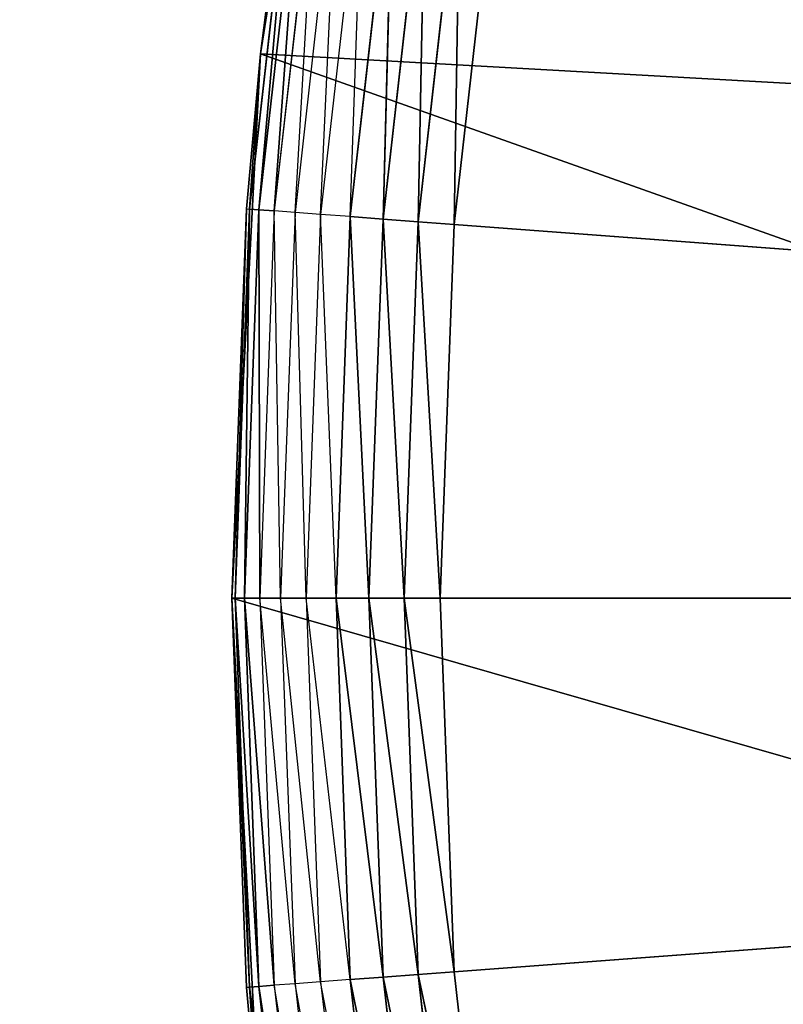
# Model space of a CAD drawing. Extents: x 0.1 to 17.7, y 0.1 to 17.7.
# Tile 49 of 256: x 1.0764 to 1.1497, y 1.6431 to 1.7377. Entities that reach past the tile are written whole.
import ezdxf

# ---------------------------------------------------------------- set-up
doc = ezdxf.new("R2010")
doc.units = 0
doc.header["$LTSCALE"] = 2.54
doc.layers.get('0').update_dxf_attribs({"color": 13, "linetype": 'CONTINUOUS'})

# ---------------------------------------------------------------- blocks, each defined once
blk = doc.blocks.new('KOSZ_NA__MIECI_Z_POKRYWK__')
at = {"color": 0}
for p, q in [((1.099504, 1.734394, 10.5), (1.107691, 1.786086, 10.5)), ((1.099504, 1.734394, 10.5), (1.107691, 1.786086, 10.5)), ((1.10265, 1.756606, 10.316527), (1.098466, 1.719473, 10.316527)), ((1.10265, 1.756606, 10.316527), (1.098466, 1.719473, 10.316527)), ((1.099366, 1.719405, 10.31316), (1.10265, 1.756606, 10.316527)), ((1.099366, 1.719405, 10.31316), (1.10265, 1.756606, 10.316527)), ((1.103542, 1.756471, 10.31316), (1.099366, 1.719405, 10.31316)), ((1.103542, 1.756471, 10.31316), (1.099366, 1.719405, 10.31316)), ((1.102349, 1.756651, 10.32), (1.099504, 1.734394, 10.5)), ((1.102349, 1.756651, 10.32), (1.099504, 1.734394, 10.32)), ((1.102349, 1.756651, 10.32), (1.099504, 1.734394, 10.5)), ((1.099504, 1.734394, 10.32), (1.10265, 1.756606, 10.316527)), ((1.100835, 1.719295, 10.31), (1.103542, 1.756471, 10.31316)), ((1.100835, 1.719295, 10.31), (1.103542, 1.756471, 10.31316)), ((1.104999, 1.756252, 10.31), (1.100835, 1.719295, 10.31)), ((1.102829, 1.719146, 10.307144), (1.104999, 1.756252, 10.31)), ((1.106976, 1.755954, 10.307144), (1.102829, 1.719146, 10.307144)), ((1.105287, 1.718961, 10.304679), (1.106976, 1.755954, 10.307144)), ((1.109414, 1.755586, 10.304679), (1.105287, 1.718961, 10.304679)), ((1.108135, 1.718748, 10.302679), (1.109414, 1.755586, 10.304679)), ((1.112238, 1.755161, 10.302679), (1.108135, 1.718748, 10.302679)), ((1.111286, 1.718512, 10.301206), (1.112238, 1.755161, 10.302679)), ((1.111286, 1.718512, 10.301206), (1.112238, 1.755161, 10.302679)), ((1.115362, 1.75469, 10.301206), (1.111286, 1.718512, 10.301206)), ((1.115362, 1.75469, 10.301206), (1.111286, 1.718512, 10.301206)), ((1.114644, 1.71826, 10.300304), (1.115362, 1.75469, 10.301206)), ((1.114644, 1.71826, 10.300304), (1.115362, 1.75469, 10.301206)), ((1.118692, 1.754188, 10.300304), (1.114644, 1.71826, 10.300304)), ((1.118692, 1.754188, 10.300304), (1.114644, 1.71826, 10.300304)), ((1.118107, 1.718001, 10.3), (1.118692, 1.754188, 10.300304)), ((1.118107, 1.718001, 10.3), (1.118692, 1.754188, 10.300304)), ((1.118107, 1.718001, 10.3), (1.122126, 1.753671, 10.3)), ((1.118107, 1.718001, 10.3), (1.122126, 1.753671, 10.3)), ((1.096765, 1.68213, 10.5), (1.099504, 1.734394, 10.5)), ((1.096765, 1.68213, 10.5), (1.099504, 1.734394, 10.5)), ((1.099504, 1.734394, 10.32), (1.098163, 1.719495, 10.32)), ((1.098163, 1.719495, 10.32), (1.099504, 1.734394, 10.5)), ((1.098163, 1.719495, 10.32), (1.099504, 1.734394, 10.5)), ((1.099504, 1.734394, 10.32), (1.098466, 1.719473, 10.316527)), ((1.099504, 1.734394, 10.32), (1.099504, 1.734394, 10.5)), ((1.099504, 1.734394, 10.32), (1.099504, 1.734394, 10.5)), ((1.099504, 1.734394, 10.5), (1.249525, 1.725997, 10.5)), ((1.099504, 1.734394, 10.5), (1.249525, 1.725997, 10.5)), ((1.099504, 1.734394, 10.5), (1.246765, 1.68213, 10.5)), ((1.099504, 1.734394, 10.5), (1.246765, 1.68213, 10.5)), ((1.098163, 1.719495, 10.32), (1.096765, 1.68213, 10.5)), ((1.098163, 1.719495, 10.32), (1.096765, 1.68213, 10.5)), ((1.098163, 1.719495, 10.32), (1.096765, 1.68213, 10.32)), ((1.098163, 1.719495, 10.32), (1.096765, 1.68213, 10.32)), ((1.098163, 1.719495, 10.32), (1.097069, 1.68213, 10.316527)), ((1.098163, 1.719495, 10.32), (1.097069, 1.68213, 10.316527)), ((1.098466, 1.719473, 10.316527), (1.097069, 1.68213, 10.316527)), ((1.098466, 1.719473, 10.316527), (1.097069, 1.68213, 10.316527)), ((1.097971, 1.68213, 10.31316), (1.098466, 1.719473, 10.316527)), ((1.097971, 1.68213, 10.31316), (1.098466, 1.719473, 10.316527)), ((1.099366, 1.719405, 10.31316), (1.097971, 1.68213, 10.31316)), ((1.099366, 1.719405, 10.31316), (1.097971, 1.68213, 10.31316)), ((1.098163, 1.719495, 10.32), (1.098466, 1.719473, 10.316527)), ((1.099366, 1.719405, 10.31316), (1.098466, 1.719473, 10.316527)), ((1.099366, 1.719405, 10.31316), (1.098466, 1.719473, 10.316527)), ((1.100835, 1.719295, 10.31), (1.099366, 1.719405, 10.31316)), ((1.100835, 1.719295, 10.31), (1.099366, 1.719405, 10.31316)), ((1.099444, 1.68213, 10.31), (1.099366, 1.719405, 10.31316)), ((1.099444, 1.68213, 10.31), (1.099366, 1.719405, 10.31316)), ((1.100835, 1.719295, 10.31), (1.099444, 1.68213, 10.31)), ((1.102829, 1.719146, 10.307144), (1.100835, 1.719295, 10.31)), ((1.101444, 1.68213, 10.307144), (1.100835, 1.719295, 10.31)), ((1.102829, 1.719146, 10.307144), (1.101444, 1.68213, 10.307144)), ((1.105287, 1.718961, 10.304679), (1.102829, 1.719146, 10.307144)), ((1.103909, 1.68213, 10.304679), (1.102829, 1.719146, 10.307144)), ((1.105287, 1.718961, 10.304679), (1.103909, 1.68213, 10.304679)), ((1.108135, 1.718748, 10.302679), (1.105287, 1.718961, 10.304679)), ((1.106765, 1.68213, 10.302679), (1.105287, 1.718961, 10.304679)), ((1.108135, 1.718748, 10.302679), (1.106765, 1.68213, 10.302679)), ((1.111286, 1.718512, 10.301206), (1.108135, 1.718748, 10.302679)), ((1.111286, 1.718512, 10.301206), (1.108135, 1.718748, 10.302679)), ((1.109924, 1.68213, 10.301206), (1.108135, 1.718748, 10.302679)), ((1.109924, 1.68213, 10.301206), (1.108135, 1.718748, 10.302679)), ((1.111286, 1.718512, 10.301206), (1.109924, 1.68213, 10.301206)), ((1.111286, 1.718512, 10.301206), (1.109924, 1.68213, 10.301206)), ((1.114644, 1.71826, 10.300304), (1.111286, 1.718512, 10.301206)), ((1.114644, 1.71826, 10.300304), (1.111286, 1.718512, 10.301206)), ((1.113292, 1.68213, 10.300304), (1.111286, 1.718512, 10.301206)), ((1.113292, 1.68213, 10.300304), (1.111286, 1.718512, 10.301206)), ((1.114644, 1.71826, 10.300304), (1.113292, 1.68213, 10.300304)), ((1.114644, 1.71826, 10.300304), (1.113292, 1.68213, 10.300304)), ((1.118107, 1.718001, 10.3), (1.114644, 1.71826, 10.300304)), ((1.118107, 1.718001, 10.3), (1.114644, 1.71826, 10.300304)), ((1.116765, 1.68213, 10.3), (1.114644, 1.71826, 10.300304)), ((1.116765, 1.68213, 10.3), (1.114644, 1.71826, 10.300304)), ((1.116765, 1.68213, 10.3), (1.118107, 1.718001, 10.3)), ((1.116765, 1.68213, 10.3), (1.118107, 1.718001, 10.3)), ((1.596765, 1.68213, 10.3), (1.118107, 1.718001, 10.3)), ((1.596765, 1.68213, 10.3), (1.118107, 1.718001, 10.3)), ((1.099504, 1.629866, 10.5), (1.096765, 1.68213, 10.5)), ((1.096765, 1.68213, 10.5), (1.098163, 1.644765, 10.32)), ((1.096765, 1.68213, 10.32), (1.096765, 1.68213, 10.5)), ((1.096765, 1.68213, 10.32), (1.096765, 1.68213, 10.5)), ((1.096765, 1.68213, 10.32), (1.098163, 1.644765, 10.32)), ((1.096765, 1.68213, 10.5), (1.098163, 1.644765, 10.32)), ((1.096765, 1.68213, 10.5), (1.246765, 1.68213, 10.5)), ((1.096765, 1.68213, 10.5), (1.246765, 1.68213, 10.5)), ((1.096765, 1.68213, 10.5), (1.249525, 1.638264, 10.5)), ((1.096765, 1.68213, 10.5), (1.249525, 1.638264, 10.5)), ((1.099504, 1.629866, 10.5), (1.096765, 1.68213, 10.5)), ((1.096765, 1.68213, 10.32), (1.098163, 1.644765, 10.32)), ((1.096765, 1.68213, 10.32), (1.098466, 1.644788, 10.316527)), ((1.096765, 1.68213, 10.32), (1.098466, 1.644788, 10.316527)), ((1.096765, 1.68213, 10.32), (1.097069, 1.68213, 10.316527)), ((1.096765, 1.68213, 10.32), (1.097069, 1.68213, 10.316527)), ((1.097069, 1.68213, 10.316527), (1.098466, 1.644788, 10.316527)), ((1.097971, 1.68213, 10.31316), (1.097069, 1.68213, 10.316527)), ((1.097971, 1.68213, 10.31316), (1.097069, 1.68213, 10.316527)), ((1.099366, 1.644855, 10.31316), (1.097069, 1.68213, 10.316527)), ((1.099366, 1.644855, 10.31316), (1.097069, 1.68213, 10.316527)), ((1.097069, 1.68213, 10.316527), (1.098466, 1.644788, 10.316527)), ((1.097971, 1.68213, 10.31316), (1.099366, 1.644855, 10.31316)), ((1.099444, 1.68213, 10.31), (1.097971, 1.68213, 10.31316)), ((1.099444, 1.68213, 10.31), (1.097971, 1.68213, 10.31316)), ((1.100835, 1.644965, 10.31), (1.097971, 1.68213, 10.31316)), ((1.100835, 1.644965, 10.31), (1.097971, 1.68213, 10.31316)), ((1.097971, 1.68213, 10.31316), (1.099366, 1.644855, 10.31316)), ((1.101444, 1.68213, 10.307144), (1.099444, 1.68213, 10.31)), ((1.102829, 1.645115, 10.307144), (1.099444, 1.68213, 10.31)), ((1.099444, 1.68213, 10.31), (1.100835, 1.644965, 10.31)), ((1.101444, 1.68213, 10.307144), (1.102829, 1.645115, 10.307144)), ((1.103909, 1.68213, 10.304679), (1.101444, 1.68213, 10.307144)), ((1.105287, 1.645299, 10.304679), (1.101444, 1.68213, 10.307144)), ((1.103909, 1.68213, 10.304679), (1.105287, 1.645299, 10.304679)), ((1.106765, 1.68213, 10.302679), (1.103909, 1.68213, 10.304679)), ((1.108135, 1.645512, 10.302679), (1.103909, 1.68213, 10.304679)), ((1.109924, 1.68213, 10.301206), (1.106765, 1.68213, 10.302679)), ((1.109924, 1.68213, 10.301206), (1.106765, 1.68213, 10.302679)), ((1.111286, 1.645749, 10.301206), (1.106765, 1.68213, 10.302679)), ((1.111286, 1.645749, 10.301206), (1.106765, 1.68213, 10.302679)), ((1.106765, 1.68213, 10.302679), (1.108135, 1.645512, 10.302679)), ((1.109924, 1.68213, 10.301206), (1.111286, 1.645749, 10.301206)), ((1.113292, 1.68213, 10.300304), (1.109924, 1.68213, 10.301206)), ((1.113292, 1.68213, 10.300304), (1.109924, 1.68213, 10.301206)), ((1.114644, 1.646, 10.300304), (1.109924, 1.68213, 10.301206)), ((1.114644, 1.646, 10.300304), (1.109924, 1.68213, 10.301206)), ((1.109924, 1.68213, 10.301206), (1.111286, 1.645749, 10.301206)), ((1.113292, 1.68213, 10.300304), (1.114644, 1.646, 10.300304)), ((1.116765, 1.68213, 10.3), (1.113292, 1.68213, 10.300304)), ((1.116765, 1.68213, 10.3), (1.113292, 1.68213, 10.300304)), ((1.118107, 1.64626, 10.3), (1.113292, 1.68213, 10.300304)), ((1.118107, 1.64626, 10.3), (1.113292, 1.68213, 10.300304)), ((1.113292, 1.68213, 10.300304), (1.114644, 1.646, 10.300304)), ((1.118107, 1.64626, 10.3), (1.116765, 1.68213, 10.3)), ((1.116765, 1.68213, 10.3), (1.596765, 1.68213, 10.3)), ((1.116765, 1.68213, 10.3), (1.596765, 1.68213, 10.3)), ((1.118107, 1.64626, 10.3), (1.116765, 1.68213, 10.3)), ((1.118107, 1.64626, 10.3), (1.596765, 1.68213, 10.3)), ((1.118107, 1.64626, 10.3), (1.596765, 1.68213, 10.3)), ((1.111286, 1.645749, 10.301206), (1.108135, 1.645512, 10.302679)), ((1.111286, 1.645749, 10.301206), (1.108135, 1.645512, 10.302679)), ((1.114644, 1.646, 10.300304), (1.111286, 1.645749, 10.301206)), ((1.114644, 1.646, 10.300304), (1.111286, 1.645749, 10.301206)), ((1.111286, 1.645749, 10.301206), (1.115362, 1.60957, 10.301206)), ((1.118692, 1.610072, 10.300304), (1.111286, 1.645749, 10.301206)), ((1.118692, 1.610072, 10.300304), (1.111286, 1.645749, 10.301206)), ((1.111286, 1.645749, 10.301206), (1.115362, 1.60957, 10.301206)), ((1.118107, 1.64626, 10.3), (1.114644, 1.646, 10.300304)), ((1.118107, 1.64626, 10.3), (1.114644, 1.646, 10.300304)), ((1.114644, 1.646, 10.300304), (1.118692, 1.610072, 10.300304)), ((1.122126, 1.61059, 10.3), (1.114644, 1.646, 10.300304)), ((1.122126, 1.61059, 10.3), (1.114644, 1.646, 10.300304)), ((1.114644, 1.646, 10.300304), (1.118692, 1.610072, 10.300304)), ((1.122126, 1.61059, 10.3), (1.118107, 1.64626, 10.3)), ((1.122126, 1.61059, 10.3), (1.118107, 1.64626, 10.3)), ((1.098163, 1.644765, 10.32), (1.098466, 1.644788, 10.316527)), ((1.098163, 1.644765, 10.32), (1.099504, 1.629866, 10.5)), ((1.098163, 1.644765, 10.32), (1.099504, 1.629866, 10.5)), ((1.098163, 1.644765, 10.32), (1.099504, 1.629866, 10.32)), ((1.099366, 1.644855, 10.31316), (1.098466, 1.644788, 10.316527)), ((1.099366, 1.644855, 10.31316), (1.098466, 1.644788, 10.316527)), ((1.099504, 1.629866, 10.32), (1.098466, 1.644788, 10.316527)), ((1.098466, 1.644788, 10.316527), (1.10265, 1.607654, 10.316527)), ((1.103542, 1.607789, 10.31316), (1.098466, 1.644788, 10.316527)), ((1.103542, 1.607789, 10.31316), (1.098466, 1.644788, 10.316527)), ((1.098466, 1.644788, 10.316527), (1.10265, 1.607654, 10.316527)), ((1.100835, 1.644965, 10.31), (1.099366, 1.644855, 10.31316)), ((1.100835, 1.644965, 10.31), (1.099366, 1.644855, 10.31316)), ((1.099366, 1.644855, 10.31316), (1.103542, 1.607789, 10.31316)), ((1.104999, 1.608008, 10.31), (1.099366, 1.644855, 10.31316)), ((1.104999, 1.608008, 10.31), (1.099366, 1.644855, 10.31316)), ((1.099366, 1.644855, 10.31316), (1.103542, 1.607789, 10.31316)), ((1.102829, 1.645115, 10.307144), (1.100835, 1.644965, 10.31)), ((1.106976, 1.608307, 10.307144), (1.100835, 1.644965, 10.31)), ((1.100835, 1.644965, 10.31), (1.104999, 1.608008, 10.31)), ((1.105287, 1.645299, 10.304679), (1.102829, 1.645115, 10.307144)), ((1.102829, 1.645115, 10.307144), (1.106976, 1.608307, 10.307144)), ((1.109414, 1.608674, 10.304679), (1.102829, 1.645115, 10.307144)), ((1.108135, 1.645512, 10.302679), (1.105287, 1.645299, 10.304679)), ((1.105287, 1.645299, 10.304679), (1.109414, 1.608674, 10.304679)), ((1.112238, 1.609099, 10.302679), (1.105287, 1.645299, 10.304679)), ((1.115362, 1.60957, 10.301206), (1.108135, 1.645512, 10.302679)), ((1.115362, 1.60957, 10.301206), (1.108135, 1.645512, 10.302679)), ((1.108135, 1.645512, 10.302679), (1.112238, 1.609099, 10.302679))]:
    blk.add_line(p, q, dxfattribs=at)
mesh = blk.add_polyface(dxfattribs=at)
corners = [(8.502842, 8.812671, 31.6), (0.296764, 17.48213, 31.6), (0.296764, 0.28213, 31.6)]
mesh.append_faces([[corners[k] for k in face] for face in [(0, 1, 2)]], dxfattribs={"color": 0})
mesh = blk.add_polyface(dxfattribs=at)
corners = [(17.496765, 0.28213, 31.5), (0.296764, 0.28213, 31.5), (0.296764, 17.48213, 31.5)]
mesh.append_faces([[corners[k] for k in face] for face in [(0, 1, 2)]], dxfattribs={"color": 0})
mesh = blk.add_polyface(dxfattribs=at)
corners = [(17.496765, 0.28213, 31.5), (0.296764, 17.48213, 31.5), (17.496765, 17.48213, 31.5)]
mesh.append_faces([[corners[k] for k in face] for face in [(0, 1, 2)]], dxfattribs={"color": 0})
mesh = blk.add_polyface(dxfattribs=at)
corners = [(1.252082, 1.742907, 10.5), (0.546765, 0.63213, 10.5), (0.546765, 17.23213, 10.5)]
mesh.append_faces([[corners[k] for k in face] for face in [(0, 1, 2)]], dxfattribs={"color": 0})
mesh = blk.add_polyface(dxfattribs=at)
corners = [(1.252082, 1.742907, 10.6), (0.546765, 17.23213, 10.6), (0.546765, 0.63213, 10.6)]
mesh.append_faces([[corners[k] for k in face] for face in [(0, 1, 2)]], dxfattribs={"color": 0})
mesh = blk.add_polyface(dxfattribs=at)
corners = [(8.520888, 8.745322, 31.6), (8.502842, 8.812671, 31.6), (0.296764, 0.28213, 31.6)]
mesh.append_faces([[corners[k] for k in face] for face in [(0, 1, 2)]], dxfattribs={"color": 0})
mesh = blk.add_polyface(dxfattribs=at)
corners = [(8.550355, 8.68213, 31.6), (8.520888, 8.745322, 31.6), (0.296764, 0.28213, 31.6)]
mesh.append_faces([[corners[k] for k in face] for face in [(0, 1, 2)]], dxfattribs={"color": 0})
mesh = blk.add_polyface(dxfattribs=at)
corners = [(8.590347, 8.625015, 31.6), (8.550355, 8.68213, 31.6), (0.296764, 0.28213, 31.6)]
mesh.append_faces([[corners[k] for k in face] for face in [(0, 1, 2)]], dxfattribs={"color": 0})
mesh = blk.add_polyface(dxfattribs=at)
corners = [(8.63965, 8.575713, 31.6), (8.590347, 8.625015, 31.6), (0.296764, 0.28213, 31.6)]
mesh.append_faces([[corners[k] for k in face] for face in [(0, 1, 2)]], dxfattribs={"color": 0})
mesh = blk.add_polyface(dxfattribs=at)
corners = [(8.696764, 8.53572, 31.6), (8.63965, 8.575713, 31.6), (0.296764, 0.28213, 31.6)]
mesh.append_faces([[corners[k] for k in face] for face in [(0, 1, 2)]], dxfattribs={"color": 0})
mesh = blk.add_polyface(dxfattribs=at)
corners = [(8.759956, 8.506253, 31.6), (8.696764, 8.53572, 31.6), (0.296764, 0.28213, 31.6)]
mesh.append_faces([[corners[k] for k in face] for face in [(0, 1, 2)]], dxfattribs={"color": 0})
mesh = blk.add_polyface(dxfattribs=at)
corners = [(8.827306, 8.488207, 31.6), (8.759956, 8.506253, 31.6), (0.296764, 0.28213, 31.6)]
mesh.append_faces([[corners[k] for k in face] for face in [(0, 1, 2)]], dxfattribs={"color": 0})
mesh = blk.add_polyface(dxfattribs=at)
corners = [(8.896764, 8.48213, 31.6), (8.827306, 8.488207, 31.6), (0.296764, 0.28213, 31.6)]
mesh.append_faces([[corners[k] for k in face] for face in [(0, 1, 2)]], dxfattribs={"color": 0})
mesh = blk.add_polyface(dxfattribs=at)
corners = [(17.496765, 0.28213, 31.6), (8.896764, 8.48213, 31.6), (0.296764, 0.28213, 31.6)]
mesh.append_faces([[corners[k] for k in face] for face in [(0, 1, 2)]], dxfattribs={"color": 0})
mesh = blk.add_polyface(dxfattribs=at)
corners = [(1.596765, 1.68213, 10.3), (1.13809, 1.823613, 10.3), (1.149945, 1.857494, 10.3)]
mesh.append_faces([[corners[k] for k in face] for face in [(0, 1, 2)]], dxfattribs={"color": 0})
mesh = blk.add_polyface(dxfattribs=at)
corners = [(1.596765, 1.68213, 10.3), (1.128799, 1.78894, 10.3), (1.13809, 1.823613, 10.3)]
mesh.append_faces([[corners[k] for k in face] for face in [(0, 1, 2)]], dxfattribs={"color": 0})
mesh = blk.add_polyface(dxfattribs=at)
corners = [(1.596765, 1.68213, 10.3), (1.122126, 1.753671, 10.3), (1.128799, 1.78894, 10.3)]
mesh.append_faces([[corners[k] for k in face] for face in [(0, 1, 2)]], dxfattribs={"color": 0})
mesh = blk.add_polyface(dxfattribs=at)
corners = [(1.107691, 1.786086, 10.5), (1.102349, 1.756651, 10.32), (1.099504, 1.734394, 10.5)]
mesh.append_faces([[corners[k] for k in face] for face in [(0, 1, 2)]], dxfattribs={"color": 0})
mesh = blk.add_polyface(dxfattribs=at)
corners = [(1.249525, 1.725997, 10.5), (1.107691, 1.786086, 10.5), (1.099504, 1.734394, 10.5)]
mesh.append_faces([[corners[k] for k in face] for face in [(0, 1, 2)]], dxfattribs={"color": 0})
mesh = blk.add_polyface(dxfattribs=at)
corners = [(1.257761, 1.769172, 10.5), (1.107691, 1.786086, 10.5), (1.249525, 1.725997, 10.5)]
mesh.append_faces([[corners[k] for k in face] for face in [(0, 1, 2)]], dxfattribs={"color": 0})
mesh = blk.add_polyface(dxfattribs=at)
corners = [(1.10265, 1.756606, 10.316527), (1.098466, 1.719473, 10.316527), (1.099504, 1.734394, 10.32)]
mesh.append_faces([[corners[k] for k in face] for face in [(0, 1, 2)]], dxfattribs={"color": 0})
mesh = blk.add_polyface(dxfattribs=at)
corners = [(1.10265, 1.756606, 10.316527), (1.099366, 1.719405, 10.31316), (1.098466, 1.719473, 10.316527)]
mesh.append_faces([[corners[k] for k in face] for face in [(0, 1, 2)]], dxfattribs={"color": 0})
mesh = blk.add_polyface(dxfattribs=at)
corners = [(1.10265, 1.756606, 10.316527), (1.103542, 1.756471, 10.31316), (1.099366, 1.719405, 10.31316)]
mesh.append_faces([[corners[k] for k in face] for face in [(0, 1, 2)]], dxfattribs={"color": 0})
mesh = blk.add_polyface(dxfattribs=at)
corners = [(1.103542, 1.756471, 10.31316), (1.100835, 1.719295, 10.31), (1.099366, 1.719405, 10.31316)]
mesh.append_faces([[corners[k] for k in face] for face in [(0, 1, 2)]], dxfattribs={"color": 0})
mesh = blk.add_polyface(dxfattribs=at)
corners = [(1.102349, 1.756651, 10.32), (1.099504, 1.734394, 10.32), (1.099504, 1.734394, 10.5)]
mesh.append_faces([[corners[k] for k in face] for face in [(0, 1, 2)]], dxfattribs={"color": 0})
mesh = blk.add_polyface(dxfattribs=at)
corners = [(1.103542, 1.756471, 10.31316), (1.104999, 1.756252, 10.31), (1.100835, 1.719295, 10.31)]
mesh.append_faces([[corners[k] for k in face] for face in [(0, 1, 2)]], dxfattribs={"color": 0})
mesh = blk.add_polyface(dxfattribs=at)
corners = [(1.112238, 1.755161, 10.302679), (1.111286, 1.718512, 10.301206), (1.108135, 1.718748, 10.302679)]
mesh.append_faces([[corners[k] for k in face] for face in [(0, 1, 2)]], dxfattribs={"color": 0})
mesh = blk.add_polyface(dxfattribs=at)
corners = [(1.115362, 1.75469, 10.301206), (1.111286, 1.718512, 10.301206), (1.112238, 1.755161, 10.302679)]
mesh.append_faces([[corners[k] for k in face] for face in [(0, 1, 2)]], dxfattribs={"color": 0})
mesh = blk.add_polyface(dxfattribs=at)
corners = [(1.115362, 1.75469, 10.301206), (1.114644, 1.71826, 10.300304), (1.111286, 1.718512, 10.301206)]
mesh.append_faces([[corners[k] for k in face] for face in [(0, 1, 2)]], dxfattribs={"color": 0})
mesh = blk.add_polyface(dxfattribs=at)
corners = [(1.118692, 1.754188, 10.300304), (1.114644, 1.71826, 10.300304), (1.115362, 1.75469, 10.301206)]
mesh.append_faces([[corners[k] for k in face] for face in [(0, 1, 2)]], dxfattribs={"color": 0})
mesh = blk.add_polyface(dxfattribs=at)
corners = [(1.118692, 1.754188, 10.300304), (1.118107, 1.718001, 10.3), (1.114644, 1.71826, 10.300304)]
mesh.append_faces([[corners[k] for k in face] for face in [(0, 1, 2)]], dxfattribs={"color": 0})
mesh = blk.add_polyface(dxfattribs=at)
corners = [(1.122126, 1.753671, 10.3), (1.118107, 1.718001, 10.3), (1.118692, 1.754188, 10.300304)]
mesh.append_faces([[corners[k] for k in face] for face in [(0, 1, 2)]], dxfattribs={"color": 0})
mesh = blk.add_polyface(dxfattribs=at)
corners = [(1.596765, 1.68213, 10.3), (1.118107, 1.718001, 10.3), (1.122126, 1.753671, 10.3)]
mesh.append_faces([[corners[k] for k in face] for face in [(0, 1, 2)]], dxfattribs={"color": 0})
mesh = blk.add_polyface(dxfattribs=at)
corners = [(1.252082, 1.742907, 10.5), (1.246765, 1.68213, 10.5), (0.546765, 0.63213, 10.5)]
mesh.append_faces([[corners[k] for k in face] for face in [(0, 1, 2)]], dxfattribs={"color": 0})
mesh = blk.add_polyface(dxfattribs=at)
corners = [(1.252082, 1.742907, 10.6), (0.546765, 0.63213, 10.6), (1.246765, 1.68213, 10.6)]
mesh.append_faces([[corners[k] for k in face] for face in [(0, 1, 2)]], dxfattribs={"color": 0})
mesh = blk.add_polyface(dxfattribs=at)
corners = [(1.099504, 1.734394, 10.5), (1.098163, 1.719495, 10.32), (1.096765, 1.68213, 10.5)]
mesh.append_faces([[corners[k] for k in face] for face in [(0, 1, 2)]], dxfattribs={"color": 0})
mesh = blk.add_polyface(dxfattribs=at)
corners = [(1.246765, 1.68213, 10.5), (1.099504, 1.734394, 10.5), (1.096765, 1.68213, 10.5)]
mesh.append_faces([[corners[k] for k in face] for face in [(0, 1, 2)]], dxfattribs={"color": 0})
mesh = blk.add_polyface(dxfattribs=at)
corners = [(1.099504, 1.734394, 10.32), (1.098163, 1.719495, 10.32), (1.099504, 1.734394, 10.5)]
mesh.append_faces([[corners[k] for k in face] for face in [(0, 1, 2)]], dxfattribs={"color": 0})
mesh = blk.add_polyface(dxfattribs=at)
corners = [(1.249525, 1.725997, 10.5), (1.099504, 1.734394, 10.5), (1.246765, 1.68213, 10.5)]
mesh.append_faces([[corners[k] for k in face] for face in [(0, 1, 2)]], dxfattribs={"color": 0})
mesh = blk.add_polyface(dxfattribs=at)
corners = [(1.098163, 1.719495, 10.32), (1.096765, 1.68213, 10.32), (1.096765, 1.68213, 10.5)]
mesh.append_faces([[corners[k] for k in face] for face in [(0, 1, 2)]], dxfattribs={"color": 0})
mesh = blk.add_polyface(dxfattribs=at)
corners = [(1.098163, 1.719495, 10.32), (1.097069, 1.68213, 10.316527), (1.096765, 1.68213, 10.32)]
mesh.append_faces([[corners[k] for k in face] for face in [(0, 1, 2)]], dxfattribs={"color": 0})
mesh = blk.add_polyface(dxfattribs=at)
corners = [(1.098163, 1.719495, 10.32), (1.098466, 1.719473, 10.316527), (1.097069, 1.68213, 10.316527)]
mesh.append_faces([[corners[k] for k in face] for face in [(0, 1, 2)]], dxfattribs={"color": 0})
mesh = blk.add_polyface(dxfattribs=at)
corners = [(1.098466, 1.719473, 10.316527), (1.097971, 1.68213, 10.31316), (1.097069, 1.68213, 10.316527)]
mesh.append_faces([[corners[k] for k in face] for face in [(0, 1, 2)]], dxfattribs={"color": 0})
mesh = blk.add_polyface(dxfattribs=at)
corners = [(1.098466, 1.719473, 10.316527), (1.099366, 1.719405, 10.31316), (1.097971, 1.68213, 10.31316)]
mesh.append_faces([[corners[k] for k in face] for face in [(0, 1, 2)]], dxfattribs={"color": 0})
mesh = blk.add_polyface(dxfattribs=at)
corners = [(1.099366, 1.719405, 10.31316), (1.099444, 1.68213, 10.31), (1.097971, 1.68213, 10.31316)]
mesh.append_faces([[corners[k] for k in face] for face in [(0, 1, 2)]], dxfattribs={"color": 0})
mesh = blk.add_polyface(dxfattribs=at)
corners = [(1.099366, 1.719405, 10.31316), (1.100835, 1.719295, 10.31), (1.099444, 1.68213, 10.31)]
mesh.append_faces([[corners[k] for k in face] for face in [(0, 1, 2)]], dxfattribs={"color": 0})
mesh = blk.add_polyface(dxfattribs=at)
corners = [(1.109924, 1.68213, 10.301206), (1.106765, 1.68213, 10.302679), (1.108135, 1.718748, 10.302679)]
mesh.append_faces([[corners[k] for k in face] for face in [(0, 1, 2)]], dxfattribs={"color": 0})
mesh = blk.add_polyface(dxfattribs=at)
corners = [(1.111286, 1.718512, 10.301206), (1.109924, 1.68213, 10.301206), (1.108135, 1.718748, 10.302679)]
mesh.append_faces([[corners[k] for k in face] for face in [(0, 1, 2)]], dxfattribs={"color": 0})
mesh = blk.add_polyface(dxfattribs=at)
corners = [(1.113292, 1.68213, 10.300304), (1.109924, 1.68213, 10.301206), (1.111286, 1.718512, 10.301206)]
mesh.append_faces([[corners[k] for k in face] for face in [(0, 1, 2)]], dxfattribs={"color": 0})
mesh = blk.add_polyface(dxfattribs=at)
corners = [(1.114644, 1.71826, 10.300304), (1.113292, 1.68213, 10.300304), (1.111286, 1.718512, 10.301206)]
mesh.append_faces([[corners[k] for k in face] for face in [(0, 1, 2)]], dxfattribs={"color": 0})
mesh = blk.add_polyface(dxfattribs=at)
corners = [(1.116765, 1.68213, 10.3), (1.113292, 1.68213, 10.300304), (1.114644, 1.71826, 10.300304)]
mesh.append_faces([[corners[k] for k in face] for face in [(0, 1, 2)]], dxfattribs={"color": 0})
mesh = blk.add_polyface(dxfattribs=at)
corners = [(1.118107, 1.718001, 10.3), (1.116765, 1.68213, 10.3), (1.114644, 1.71826, 10.300304)]
mesh.append_faces([[corners[k] for k in face] for face in [(0, 1, 2)]], dxfattribs={"color": 0})
mesh = blk.add_polyface(dxfattribs=at)
corners = [(1.596765, 1.68213, 10.3), (1.116765, 1.68213, 10.3), (1.118107, 1.718001, 10.3)]
mesh.append_faces([[corners[k] for k in face] for face in [(0, 1, 2)]], dxfattribs={"color": 0})
mesh = blk.add_polyface(dxfattribs=at)
corners = [(1.252082, 1.621353, 10.5), (0.546765, 0.63213, 10.5), (1.246765, 1.68213, 10.5)]
mesh.append_faces([[corners[k] for k in face] for face in [(0, 1, 2)]], dxfattribs={"color": 0})
mesh = blk.add_polyface(dxfattribs=at)
corners = [(1.252082, 1.621353, 10.6), (1.246765, 1.68213, 10.6), (0.546765, 0.63213, 10.6)]
mesh.append_faces([[corners[k] for k in face] for face in [(0, 1, 2)]], dxfattribs={"color": 0})
mesh = blk.add_polyface(dxfattribs=at)
corners = [(1.096765, 1.68213, 10.5), (1.098163, 1.644765, 10.32), (1.099504, 1.629866, 10.5)]
mesh.append_faces([[corners[k] for k in face] for face in [(0, 1, 2)]], dxfattribs={"color": 0})
mesh = blk.add_polyface(dxfattribs=at)
corners = [(1.096765, 1.68213, 10.32), (1.098163, 1.644765, 10.32), (1.096765, 1.68213, 10.5)]
mesh.append_faces([[corners[k] for k in face] for face in [(0, 1, 2)]], dxfattribs={"color": 0})
mesh = blk.add_polyface(dxfattribs=at)
corners = [(1.249525, 1.638264, 10.5), (1.246765, 1.68213, 10.5), (1.096765, 1.68213, 10.5)]
mesh.append_faces([[corners[k] for k in face] for face in [(0, 1, 2)]], dxfattribs={"color": 0})
mesh = blk.add_polyface(dxfattribs=at)
corners = [(1.249525, 1.638264, 10.5), (1.096765, 1.68213, 10.5), (1.099504, 1.629866, 10.5)]
mesh.append_faces([[corners[k] for k in face] for face in [(0, 1, 2)]], dxfattribs={"color": 0})
mesh = blk.add_polyface(dxfattribs=at)
corners = [(1.096765, 1.68213, 10.32), (1.098466, 1.644788, 10.316527), (1.098163, 1.644765, 10.32)]
mesh.append_faces([[corners[k] for k in face] for face in [(0, 1, 2)]], dxfattribs={"color": 0})
mesh = blk.add_polyface(dxfattribs=at)
corners = [(1.097069, 1.68213, 10.316527), (1.098466, 1.644788, 10.316527), (1.096765, 1.68213, 10.32)]
mesh.append_faces([[corners[k] for k in face] for face in [(0, 1, 2)]], dxfattribs={"color": 0})
mesh = blk.add_polyface(dxfattribs=at)
corners = [(1.097971, 1.68213, 10.31316), (1.099366, 1.644855, 10.31316), (1.097069, 1.68213, 10.316527)]
mesh.append_faces([[corners[k] for k in face] for face in [(0, 1, 2)]], dxfattribs={"color": 0})
mesh = blk.add_polyface(dxfattribs=at)
corners = [(1.097069, 1.68213, 10.316527), (1.099366, 1.644855, 10.31316), (1.098466, 1.644788, 10.316527)]
mesh.append_faces([[corners[k] for k in face] for face in [(0, 1, 2)]], dxfattribs={"color": 0})
mesh = blk.add_polyface(dxfattribs=at)
corners = [(1.099444, 1.68213, 10.31), (1.100835, 1.644965, 10.31), (1.097971, 1.68213, 10.31316)]
mesh.append_faces([[corners[k] for k in face] for face in [(0, 1, 2)]], dxfattribs={"color": 0})
mesh = blk.add_polyface(dxfattribs=at)
corners = [(1.097971, 1.68213, 10.31316), (1.100835, 1.644965, 10.31), (1.099366, 1.644855, 10.31316)]
mesh.append_faces([[corners[k] for k in face] for face in [(0, 1, 2)]], dxfattribs={"color": 0})
mesh = blk.add_polyface(dxfattribs=at)
corners = [(1.111286, 1.645749, 10.301206), (1.106765, 1.68213, 10.302679), (1.109924, 1.68213, 10.301206)]
mesh.append_faces([[corners[k] for k in face] for face in [(0, 1, 2)]], dxfattribs={"color": 0})
mesh = blk.add_polyface(dxfattribs=at)
corners = [(1.111286, 1.645749, 10.301206), (1.108135, 1.645512, 10.302679), (1.106765, 1.68213, 10.302679)]
mesh.append_faces([[corners[k] for k in face] for face in [(0, 1, 2)]], dxfattribs={"color": 0})
mesh = blk.add_polyface(dxfattribs=at)
corners = [(1.114644, 1.646, 10.300304), (1.109924, 1.68213, 10.301206), (1.113292, 1.68213, 10.300304)]
mesh.append_faces([[corners[k] for k in face] for face in [(0, 1, 2)]], dxfattribs={"color": 0})
mesh = blk.add_polyface(dxfattribs=at)
corners = [(1.114644, 1.646, 10.300304), (1.111286, 1.645749, 10.301206), (1.109924, 1.68213, 10.301206)]
mesh.append_faces([[corners[k] for k in face] for face in [(0, 1, 2)]], dxfattribs={"color": 0})
mesh = blk.add_polyface(dxfattribs=at)
corners = [(1.118107, 1.64626, 10.3), (1.113292, 1.68213, 10.300304), (1.116765, 1.68213, 10.3)]
mesh.append_faces([[corners[k] for k in face] for face in [(0, 1, 2)]], dxfattribs={"color": 0})
mesh = blk.add_polyface(dxfattribs=at)
corners = [(1.118107, 1.64626, 10.3), (1.114644, 1.646, 10.300304), (1.113292, 1.68213, 10.300304)]
mesh.append_faces([[corners[k] for k in face] for face in [(0, 1, 2)]], dxfattribs={"color": 0})
mesh = blk.add_polyface(dxfattribs=at)
corners = [(1.596765, 1.68213, 10.3), (1.118107, 1.64626, 10.3), (1.116765, 1.68213, 10.3)]
mesh.append_faces([[corners[k] for k in face] for face in [(0, 1, 2)]], dxfattribs={"color": 0})
mesh = blk.add_polyface(dxfattribs=at)
corners = [(1.596765, 1.68213, 10.3), (1.122126, 1.61059, 10.3), (1.118107, 1.64626, 10.3)]
mesh.append_faces([[corners[k] for k in face] for face in [(0, 1, 2)]], dxfattribs={"color": 0})
mesh = blk.add_polyface(dxfattribs=at)
corners = [(1.596765, 1.68213, 10.3), (1.128799, 1.57532, 10.3), (1.122126, 1.61059, 10.3)]
mesh.append_faces([[corners[k] for k in face] for face in [(0, 1, 2)]], dxfattribs={"color": 0})
mesh = blk.add_polyface(dxfattribs=at)
corners = [(1.596765, 1.68213, 10.3), (1.13809, 1.540648, 10.3), (1.128799, 1.57532, 10.3)]
mesh.append_faces([[corners[k] for k in face] for face in [(0, 1, 2)]], dxfattribs={"color": 0})
mesh = blk.add_polyface(dxfattribs=at)
corners = [(1.596765, 1.68213, 10.3), (1.149945, 1.506767, 10.3), (1.13809, 1.540648, 10.3)]
mesh.append_faces([[corners[k] for k in face] for face in [(0, 1, 2)]], dxfattribs={"color": 0})
mesh = blk.add_polyface(dxfattribs=at)
corners = [(1.115362, 1.60957, 10.301206), (1.108135, 1.645512, 10.302679), (1.111286, 1.645749, 10.301206)]
mesh.append_faces([[corners[k] for k in face] for face in [(0, 1, 2)]], dxfattribs={"color": 0})
mesh = blk.add_polyface(dxfattribs=at)
corners = [(1.118692, 1.610072, 10.300304), (1.111286, 1.645749, 10.301206), (1.114644, 1.646, 10.300304)]
mesh.append_faces([[corners[k] for k in face] for face in [(0, 1, 2)]], dxfattribs={"color": 0})
mesh = blk.add_polyface(dxfattribs=at)
corners = [(1.118692, 1.610072, 10.300304), (1.115362, 1.60957, 10.301206), (1.111286, 1.645749, 10.301206)]
mesh.append_faces([[corners[k] for k in face] for face in [(0, 1, 2)]], dxfattribs={"color": 0})
mesh = blk.add_polyface(dxfattribs=at)
corners = [(1.122126, 1.61059, 10.3), (1.114644, 1.646, 10.300304), (1.118107, 1.64626, 10.3)]
mesh.append_faces([[corners[k] for k in face] for face in [(0, 1, 2)]], dxfattribs={"color": 0})
mesh = blk.add_polyface(dxfattribs=at)
corners = [(1.122126, 1.61059, 10.3), (1.118692, 1.610072, 10.300304), (1.114644, 1.646, 10.300304)]
mesh.append_faces([[corners[k] for k in face] for face in [(0, 1, 2)]], dxfattribs={"color": 0})
mesh = blk.add_polyface(dxfattribs=at)
corners = [(1.098163, 1.644765, 10.32), (1.099504, 1.629866, 10.32), (1.099504, 1.629866, 10.5)]
mesh.append_faces([[corners[k] for k in face] for face in [(0, 1, 2)]], dxfattribs={"color": 0})
mesh = blk.add_polyface(dxfattribs=at)
corners = [(1.099366, 1.644855, 10.31316), (1.103542, 1.607789, 10.31316), (1.098466, 1.644788, 10.316527)]
mesh.append_faces([[corners[k] for k in face] for face in [(0, 1, 2)]], dxfattribs={"color": 0})
mesh = blk.add_polyface(dxfattribs=at)
corners = [(1.098466, 1.644788, 10.316527), (1.10265, 1.607654, 10.316527), (1.099504, 1.629866, 10.32)]
mesh.append_faces([[corners[k] for k in face] for face in [(0, 1, 2)]], dxfattribs={"color": 0})
mesh = blk.add_polyface(dxfattribs=at)
corners = [(1.098466, 1.644788, 10.316527), (1.103542, 1.607789, 10.31316), (1.10265, 1.607654, 10.316527)]
mesh.append_faces([[corners[k] for k in face] for face in [(0, 1, 2)]], dxfattribs={"color": 0})
mesh = blk.add_polyface(dxfattribs=at)
corners = [(1.100835, 1.644965, 10.31), (1.104999, 1.608008, 10.31), (1.099366, 1.644855, 10.31316)]
mesh.append_faces([[corners[k] for k in face] for face in [(0, 1, 2)]], dxfattribs={"color": 0})
mesh = blk.add_polyface(dxfattribs=at)
corners = [(1.099366, 1.644855, 10.31316), (1.104999, 1.608008, 10.31), (1.103542, 1.607789, 10.31316)]
mesh.append_faces([[corners[k] for k in face] for face in [(0, 1, 2)]], dxfattribs={"color": 0})
mesh = blk.add_polyface(dxfattribs=at)
corners = [(1.115362, 1.60957, 10.301206), (1.112238, 1.609099, 10.302679), (1.108135, 1.645512, 10.302679)]
mesh.append_faces([[corners[k] for k in face] for face in [(0, 1, 2)]], dxfattribs={"color": 0})

msp = doc.modelspace()

# ---------------------------------------------------------------- block references
at = {"color": 0}
msp.add_blockref('KOSZ_NA__MIECI_Z_POKRYWK__', (0, 0), dxfattribs=at)

doc.saveas('drawing.dxf')
